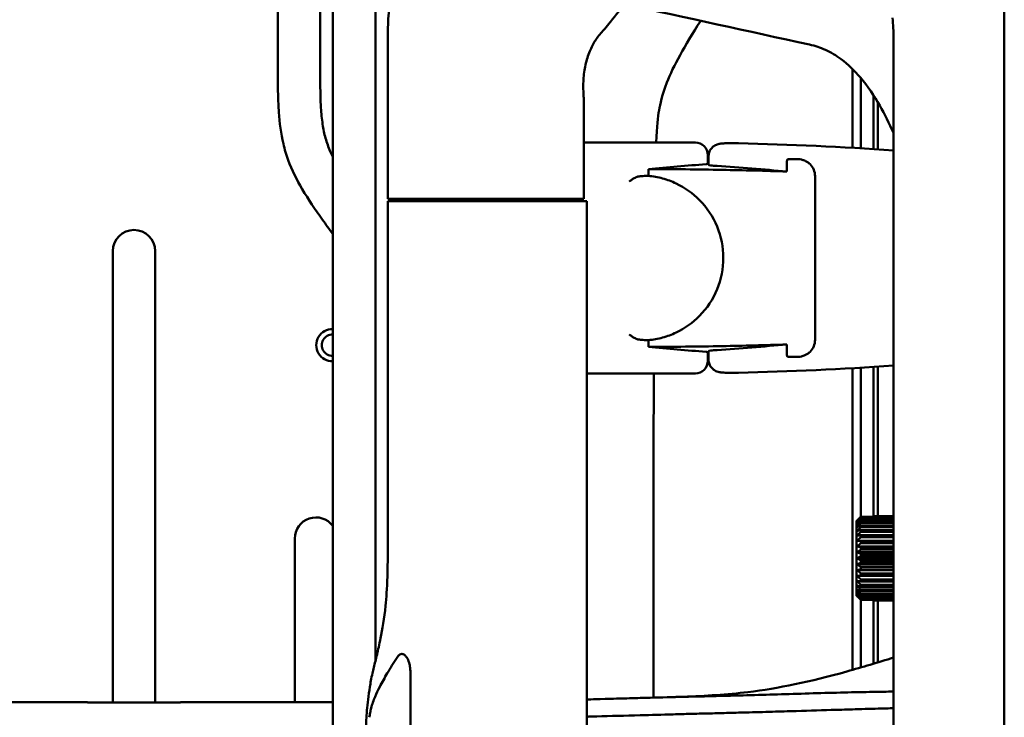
# Model space of a CAD drawing. Header units: millimetres. Extents: x 0 to 4686, y -120 to 1682.
# Tile 134 of 256: x 584 to 701, y 1247 to 1330. Entities that reach past the tile are written whole.
import ezdxf

# ---------------------------------------------------------------- set-up
doc = ezdxf.new("R2010")
doc.units = ezdxf.units.MM
doc.header["$LTSCALE"] = 2
doc.layers.add('Sichtbar (ISO)', color=7, linetype='Continuous', lineweight=50)

msp = doc.modelspace()

# ---------------------------------------------------------------- linework, layer by layer
at = {"layer": 'Sichtbar (ISO)'}
for p, q in [((614.6713, 1364.3552), (614.6713, 1324.9341)), ((621.1713, 1364.0938), (621.1713, 1108.9285)), ((700.5286, 1122.0558), (700.5286, 1351.2384)), ((619.6713, 1324.9341), (619.6713, 1336.9668)), ((627.6813, 1328.1986), (627.6813, 1308.6472)), ((687.4391, 1145.6841), (687.4391, 1327.6101)), ((685.0713, 1314.5247), (685.0713, 1320.8719)), ((650.8216, 1308.6471), (650.8216, 1320.2406)), ((685.5713, 1320.0627), (685.5713, 1314.493)), ((659.9198, 1315.3164), (650.8216, 1315.3164)), ((665.4995, 1312.7759), (665.4995, 1313.7955)), ((665.5713, 1313.6473), (665.5713, 1313.6474)), ((665.5713, 1313.6473), (665.5713, 1312.6701)), ((674.8167, 1311.87), (674.8167, 1312.8865)), ((676.1587, 1313.3213), (675.0269, 1313.3213)), ((658.4683, 1311.3558), (658.4683, 1312.1531)), ((678.1587, 1291.9729), (678.1587, 1311.3213)), ((633.3358, 1308.6472), (627.6813, 1308.6472)), ((632.1879, 1308.3471), (632.1879, 1308.6472)), ((633.1601, 1308.3471), (635.744, 1308.3471)), ((635.9603, 1308.6471), (633.3358, 1308.6471)), ((649.6273, 1308.3471), (635.744, 1308.3471)), ((635.9603, 1308.6471), (650.8216, 1308.6471)), ((636.357, 1308.6471), (636.357, 1308.3471)), ((644.6813, 1308.6471), (644.6813, 1308.3471)), ((651.1832, 1308.3471), (649.6273, 1308.3471)), ((651.1832, 1164.9471), (651.1832, 1308.3471)), ((595.1713, 1302.4651), (595.1713, 1249.1052)), ((600.1713, 1249.1052), (600.1713, 1302.4651)), ((658.4683, 1291.1411), (658.4683, 1291.9385)), ((665.4995, 1290.5183), (665.4995, 1289.4987)), ((665.5713, 1290.6242), (665.5713, 1289.6469)), ((674.8167, 1290.4077), (674.8167, 1291.4242)), ((665.5713, 1289.6469), (665.5713, 1289.6469)), ((675.0269, 1289.9729), (676.1587, 1289.9729)), ((682.5713, 1288.6198), (682.5713, 1252.9499)), ((685.0713, 1271.0403), (685.0713, 1288.7695)), ((685.5713, 1288.8013), (685.5713, 1271.1408)), ((651.1832, 1287.9778), (659.9198, 1287.9778)), ((683.1851, 1270.6968), (683.1851, 1270.6968)), ((683.574, 1271.0403), (683.574, 1271.0403)), ((683.574, 1271.0403), (687.4391, 1271.0403)), ((687.4391, 1270.9737), (683.574, 1270.9737)), ((683.574, 1270.8192), (687.4391, 1270.8192)), ((687.4391, 1270.7101), (683.574, 1270.7101)), ((685.074, 1271.1408), (687.4391, 1271.1408)), ((685.074, 1271.1185), (685.074, 1271.0403)), ((687.4391, 1271.1185), (685.074, 1271.1185)), ((683.074, 1261.71), (683.074, 1270.5842)), ((683.074, 1261.71), (683.074, 1270.5842)), ((683.574, 1270.4831), (687.4391, 1270.4831)), ((687.4391, 1270.3341), (683.574, 1270.3341)), ((683.574, 1270.0402), (687.4391, 1270.0402)), ((687.4391, 1269.855), (683.574, 1269.855)), ((616.6713, 1268.4786), (616.6713, 1249.1296)), ((683.574, 1269.5014), (687.4391, 1269.5014)), ((687.4391, 1269.2846), (683.574, 1269.2846)), ((683.574, 1268.8801), (687.4391, 1268.8801)), ((687.4391, 1268.637), (683.574, 1268.637)), ((687.4391, 1268.2176), (683.1347, 1268.2176)), ((687.4391, 1267.5564), (683.1347, 1267.5564)), ((683.574, 1268.1915), (687.4391, 1268.1915)), ((687.4391, 1267.928), (683.574, 1267.928)), ((683.574, 1267.4525), (687.4391, 1267.4525)), ((687.4391, 1266.8606), (683.1347, 1266.8606)), ((687.4391, 1266.1471), (683.1347, 1266.1471)), ((687.4391, 1267.1752), (683.574, 1267.1752)), ((683.574, 1266.6814), (687.4391, 1266.6814)), ((687.4391, 1266.3971), (683.574, 1266.3971)), ((687.4391, 1265.4336), (683.1347, 1265.4336)), ((683.574, 1265.8971), (687.4391, 1265.8971)), ((687.4391, 1265.6128), (683.574, 1265.6128)), ((683.574, 1265.119), (687.4391, 1265.119)), ((687.4391, 1264.7378), (683.1347, 1264.7378)), ((687.4391, 1264.0766), (683.1347, 1264.0766)), ((687.4391, 1264.8417), (683.574, 1264.8417)), ((683.574, 1264.3662), (687.4391, 1264.3662)), ((687.4391, 1264.1027), (683.574, 1264.1027)), ((683.574, 1263.6572), (687.4391, 1263.6572)), ((687.4391, 1263.4141), (683.574, 1263.4141)), ((683.574, 1263.0096), (687.4391, 1263.0096)), ((687.4391, 1262.7928), (683.574, 1262.7928)), ((683.1851, 1261.5974), (683.1851, 1261.5974)), ((683.574, 1262.4392), (687.4391, 1262.4392)), ((687.4391, 1262.254), (683.574, 1262.254)), ((683.574, 1261.9601), (687.4391, 1261.9601)), ((687.4391, 1261.8111), (683.574, 1261.8111)), ((683.574, 1261.5841), (687.4391, 1261.5841)), ((687.4391, 1261.475), (683.574, 1261.475)), ((683.574, 1261.3205), (687.4391, 1261.3205)), ((687.4391, 1261.2539), (683.574, 1261.2539)), ((683.574, 1261.2539), (683.574, 1261.2539)), ((685.0713, 1253.6839), (685.0713, 1261.2539)), ((685.074, 1261.2539), (685.074, 1261.1757)), ((685.074, 1261.1757), (687.4391, 1261.1757)), ((687.4391, 1261.1534), (685.074, 1261.1534)), ((685.5713, 1261.1534), (685.5713, 1253.836)), ((630.3416, 1236.6471), (630.3416, 1252.6367)), ((592.1713, 1249.1297), (592.1713, 1249.1052)), ((603.1713, 1249.1052), (603.1713, 1249.1296))]:
    msp.add_line(p, q, dxfattribs=at)
for centre, radius, start, end in [((659.9198, 915.3971), 399.9193, 89.413307, 90), ((663.9995, 1313.7955), 1.5, 0, 89.413307), ((659.9198, 915.3971), 399.9193, 86.054244, 88.683838), ((659.9198, 915.3971), 397.4966, 89.185367, 89.195717), ((597.6713, 1302.4651), 2.5, 0, 180), ((621.1063, 1291.3421), 1.9, 88.039499, 271.960501), ((621.1063, 1291.3421), 1.25, 87.019275, 272.980725), ((663.9995, 1289.4987), 1.5, 270.586693, 0), ((659.9198, 1687.8971), 397.4966, 270.804283, 270.814633), ((659.9198, 1687.8971), 399.9193, 271.316162, 273.945756), ((659.9198, 1687.8971), 399.9193, 270, 270.586693), ((619.1713, 1268.4786), 2.5, 36.869898, 180)]:
    msp.add_arc(centre, radius, start, end, dxfattribs=at)
for centre, major_axis, ratio, start_param, end_param in [((52880.2879, -961.4222), (-74913.4733, 10096.2888), 0.0858133, 0.81103581, 0.81144271), ((696.2461, 915.3971), (-400.1879, 0), 0.99587162, 4.78979884, 4.80692992), ((639.0286, 915.3971), (-398.6282, 0), 0.99862577, 4.6224898, 4.64317702), ((696.2461, 1687.8971), (-400.1879, 0), 0.99587162, 1.47625539, 1.49338646), ((639.0286, 1687.8971), (-398.6282, 0), 0.99862577, 1.64000833, 1.66069551), ((685.4532, 1272.2561), (-3.5489, -2.8923), 0.06116656, 5.21984791, 5.35488743), ((683.574, 1266.1471), (0, 5), 0.00001028, 6.0190465, 6.07608445), ((683.574, 1266.1471), (0, 5), 0.00001028, 5.86196556, 5.9190035), ((685.074, 1266.1471), (0, 5), 0.00001028, 6.17612492, 6.23316283), ((683.074, 1266.1471), (0, -4.5), 0.00001028, 3.30903879, 6.11573528), ((683.074, 1266.1471), (0, 4.5), 0.00001028, 3.30903879, 6.11573528), ((683.574, 1266.1471), (0, -5), 0.00001028, 2.56329488, 2.62033286), ((683.574, 1266.1471), (0, -5), 0.00001028, 2.40621524, 2.46325323), ((683.574, 1266.1471), (0, -5), 0.00001028, 2.24913561, 2.30617359), ((683.574, 1266.1471), (0, -5), 0.00001028, 2.09205598, 2.14909396), ((683.574, 1266.1471), (0, -5), 0.00001028, 1.93497635, 1.99201433), ((683.574, 1266.1471), (0, -5), 0.00001028, 1.77789667, 1.83493464), ((683.574, 1266.1471), (0, -5), 0.00001028, 1.62081706, 1.67785503), ((683.574, 1266.1471), (0, -5), 0.00001028, 1.46373746, 1.52077544), ((683.574, 1266.1471), (0, -5), 0.00001028, 1.30665789, 1.36369585), ((683.574, 1266.1471), (0, -5), 0.00001028, 1.14957791, 1.20661593), ((683.574, 1266.1471), (0, -5), 0.00001028, 0.99249918, 1.04953711), ((683.574, 1266.1471), (0, -5), 0.00001028, 0.83541945, 0.8924574), ((685.4532, 1260.0381), (3.5488, -2.8923), 0.06116756, 4.06989017, 4.20492964), ((683.574, 1266.1471), (0, -5), 0.00001028, 0.6783388, 0.73537681), ((683.574, 1266.1471), (0, -5), 0.00001028, 0.52125904, 0.57829705), ((683.574, 1266.1471), (0, -5), 0.00001028, 0.36417931, 0.4212173), ((683.574, 1266.1471), (0, -5), 0.00001028, 0.20710057, 0.26413857), ((685.074, 1266.1471), (0, -5), 0.00001028, 0.05002159, 0.1070595)]:
    msp.add_ellipse(centre, major_axis=major_axis, ratio=ratio, start_param=start_param, end_param=end_param, dxfattribs=at)
for points, knots in [([(626.201, 1253.9829), (626.201, 1256.09), (626.201, 1258.1693), (626.201, 1260.2229), (626.201, 1261.9624), (626.201, 1263.6829), (626.2011, 1265.3849), (626.2012, 1271.0068), (626.2014, 1276.4269), (626.202, 1281.6331), (626.2025, 1285.8897), (626.2032, 1290.0049), (626.2036, 1294.0213), (626.2038, 1296.4047), (626.2038, 1298.7533), (626.2038, 1301.077), (626.2037, 1303.5112), (626.2035, 1305.9177), (626.2037, 1308.3293), (626.2039, 1312.0989), (626.205, 1315.881), (626.2088, 1319.8016), (626.2098, 1320.7448), (626.2109, 1321.6959), (626.2121, 1322.6528), (626.2182, 1327.3779), (626.2276, 1332.2472), (626.2309, 1336.9712), (626.2314, 1337.812), (626.2318, 1338.6483), (626.2323, 1339.4796), (626.2344, 1343.5862), (626.2396, 1347.3778), (626.2787, 1351.301), (626.301, 1353.5378), (626.3326, 1355.822), (626.4518, 1357.9925), (626.4602, 1358.1444), (626.4689, 1358.296), (626.4782, 1358.4471), (626.5452, 1359.5402), (626.6371, 1360.6082), (626.7559, 1361.6703), (626.8606, 1362.6066), (626.9862, 1363.5384), (627.1306, 1364.4885)], [0.103662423, 0.103662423, 0.103662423, 0.103662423, 0.142857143, 0.142857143, 0.142857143, 0.176056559, 0.176056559, 0.176056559, 0.285714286, 0.285714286, 0.285714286, 0.375368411, 0.375368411, 0.375368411, 0.428571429, 0.428571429, 0.428571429, 0.484307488, 0.484307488, 0.484307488, 0.571428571, 0.571428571, 0.571428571, 0.592386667, 0.592386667, 0.592386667, 0.695867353, 0.695867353, 0.695867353, 0.714285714, 0.714285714, 0.714285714, 0.805269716, 0.805269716, 0.805269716, 0.857142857, 0.857142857, 0.857142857, 0.860773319, 0.860773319, 0.860773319, 0.887036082, 0.887036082, 0.887036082, 0.910188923, 0.910188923, 0.910188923, 0.910188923]), ([(627.6811, 1328.1987), (627.6805, 1329.1238), (627.7224, 1330.0498), (627.8864, 1331.8863), (628.0107, 1332.7964), (628.3437, 1334.5747), (628.5559, 1335.4392), (629.0536, 1337.0639), (629.3417, 1337.8254), (629.6601, 1338.5095)], [-1.16450414, -1.16450414, -1.16450414, -1.16450414, -0.88706859, -0.88706859, -0.60181508, -0.60181508, -0.30419631, -0.30419631, -0.00007706, -0.00007706, -0.00007706, -0.00007706]), ([(653.0782, 1328.4933), (653.2027, 1328.6195), (653.3208, 1328.7497), (653.5467, 1329.0097), (653.6553, 1329.1402), (653.76, 1329.2727)], [-0.142867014, -0.142867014, -0.142867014, -0.142867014, -0.070841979, -0.070841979, -0.000019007, -0.000019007, -0.000019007, -0.000019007]), ([(659.3743, 1315.3164), (659.462, 1317.2664), (659.5757, 1318.2899), (659.8471, 1319.7875), (660.0921, 1320.9388), (661.4458, 1324.4444), (662.6779, 1326.5596), (664.6439, 1329.6885)], [-3.35709859, -3.35709859, -3.35709859, -3.35709859, -2.8869667, -2.8869667, -2.49151327, -2.49151327, -1.92136838, -1.92136838, -1.92136838, -1.92136838]), ([(687.4391, 1327.6101), (687.4391, 1328.0153), (687.4284, 1328.4206), (687.385, 1329.2298), (687.3522, 1329.6339), (687.3079, 1330.0365)], [-0.243108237, -0.243108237, -0.243108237, -0.243108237, -0.121559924, -0.121559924, -0.000005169, -0.000005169, -0.000005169, -0.000005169]), ([(653.0782, 1328.4933), (652.9075, 1328.3179), (652.7518, 1328.1337), (652.4622, 1327.7564), (652.3276, 1327.5625), (652.2028, 1327.365)], [0.000445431, 0.000445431, 0.000445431, 0.000445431, 0.10048235, 0.10048235, 0.200514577, 0.200514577, 0.200514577, 0.200514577]), ([(650.804, 1320.9119), (650.7595, 1321.522), (650.7529, 1322.1278), (650.8257, 1323.3311), (650.907, 1323.9169), (651.1599, 1325.0535), (651.3329, 1325.5889), (651.7361, 1326.5562), (651.9629, 1326.9853), (652.2028, 1327.365)], [0.000000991, 0.000000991, 0.000000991, 0.000000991, 0.18387021, 0.18387021, 0.372725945, 0.372725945, 0.569677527, 0.569677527, 0.762326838, 0.762326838, 0.762326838, 0.762326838]), ([(677.5184, 1326.8736), (678.1648, 1326.7323), (678.7914, 1326.5196), (680.0426, 1325.946), (680.6567, 1325.5778), (681.2318, 1325.1532)], [0.000004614, 0.000004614, 0.000004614, 0.000004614, 0.198578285, 0.198578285, 0.412964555, 0.412964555, 0.412964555, 0.412964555]), ([(621.1713, 1304.4831), (620.7582, 1305.0445), (620.347, 1305.6074), (619.9417, 1306.1744), (619.1023, 1307.3487), (618.2876, 1308.541), (617.5575, 1309.7859), (616.9127, 1310.8853), (616.3339, 1312.0257), (615.8962, 1313.2213), (615.6671, 1313.8469), (615.4767, 1314.4876), (615.324, 1315.1361), (615.0355, 1316.361), (614.8814, 1317.6135), (614.7947, 1318.8689), (614.7473, 1319.5548), (614.72, 1320.2416), (614.7025, 1320.9286), (614.6684, 1322.2632), (614.6713, 1323.5989), (614.6713, 1324.9341)], [0.648878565, 0.648878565, 0.648878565, 0.648878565, 0.682099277, 0.682099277, 0.682099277, 0.750888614, 0.750888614, 0.750888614, 0.81163639, 0.81163639, 0.81163639, 0.843424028, 0.843424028, 0.843424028, 0.90346722, 0.90346722, 0.90346722, 0.936274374, 0.936274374, 0.936274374, 1, 1, 1, 1]), ([(619.6713, 1324.9341), (619.6713, 1323.5613), (619.6685, 1322.1884), (619.7086, 1320.8162), (619.7225, 1320.3431), (619.7414, 1319.8702), (619.7708, 1319.3978), (619.8112, 1318.7459), (619.8715, 1318.0952), (619.968, 1317.449), (620.0512, 1316.8917), (620.1614, 1316.3377), (620.3135, 1315.7953), (620.4616, 1315.2669), (620.6496, 1314.7495), (620.8685, 1314.2459), (620.9639, 1314.0264), (621.0652, 1313.8096), (621.1713, 1313.5951)], [0, 0, 0, 0, 0.065517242, 0.065517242, 0.065517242, 0.08810313, 0.08810313, 0.08810313, 0.119275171, 0.119275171, 0.119275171, 0.146162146, 0.146162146, 0.146162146, 0.172356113, 0.172356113, 0.172356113, 0.183768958, 0.183768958, 0.183768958, 0.183768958]), ([(687.4392, 1316.4385), (686.9335, 1317.5458), (686.3928, 1318.6336), (685.1405, 1320.823), (684.3885, 1321.9579), (682.8413, 1323.7836), (682.0813, 1324.5259), (681.2318, 1325.1531)], [-1.07444049, -1.07444049, -1.07444049, -1.07444049, -0.71761686, -0.71761686, -0.31686445, -0.31686445, -0.00000129, -0.00000129, -0.00000129, -0.00000129]), ([(682.5713, 1314.6744), (682.5713, 1317.1911), (682.5713, 1318.4887), (682.5713, 1321.05), (682.5713, 1322.4798), (682.5717, 1324.0056)], [-1.368749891, -1.368749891, -1.368749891, -1.368749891, -0.948184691, -0.948184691, -0.378662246, -0.378662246, -0.378662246, -0.378662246]), ([(683.5659, 1322.9283), (683.5655, 1322.8572), (683.5651, 1322.7864), (683.5596, 1321.7226), (683.5749, 1320.7049), (683.5704, 1319.2192), (683.5693, 1319.0535), (683.5658, 1318.2265), (683.5711, 1317.5044), (683.5725, 1315.9189), (683.5712, 1315.2496), (683.5711, 1314.6165)], [0.455527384, 0.455527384, 0.455527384, 0.455527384, 0.482392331, 0.482392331, 0.86028476, 0.86028476, 0.90552777, 0.90552777, 1.085099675, 1.085099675, 1.202539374, 1.202539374, 1.202539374, 1.202539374]), ([(665.5713, 1313.6474), (665.5713, 1313.8103), (665.5984, 1313.9753), (665.7018, 1314.2812), (665.7785, 1314.4262), (665.9706, 1314.6813), (666.0886, 1314.7946), (666.2798, 1314.9281), (666.345, 1314.9667), (666.4696, 1315.0289), (666.5294, 1315.054), (666.6783, 1315.1071), (666.7647, 1315.1284), (666.9006, 1315.1552), (666.9562, 1315.1634), (667.1305, 1315.185), (667.2482, 1315.1934), (667.5233, 1315.2077), (667.6797, 1315.2128), (668.0754, 1315.2202), (668.3311, 1315.2213), (668.7618, 1315.2176), (668.9343, 1315.2149), (669.1057, 1315.2109)], [0, 0, 0, 0, 0.048992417, 0.048992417, 0.097154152, 0.097154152, 0.145317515, 0.145317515, 0.168468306, 0.168468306, 0.189052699, 0.189052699, 0.22161388, 0.22161388, 0.249550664, 0.249550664, 0.311990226, 0.311990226, 0.374535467, 0.374535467, 0.456007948, 0.456007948, 0.507430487, 0.507430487, 0.507430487, 0.507430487]), ([(665.2985, 1312.7394), (665.3308, 1312.7419), (665.3599, 1312.7445), (665.4616, 1312.756), (665.4993, 1312.766), (665.4995, 1312.7759), (665.4995, 1312.7759), (665.4995, 1312.7759)], [0.3772703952, 0.3772703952, 0.3772703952, 0.3772703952, 0.3957039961, 0.3957039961, 0.4522679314, 0.4522679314, 0.4523784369, 0.4523784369, 0.4523784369, 0.4523784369]), ([(665.5713, 1312.6701), (665.5713, 1312.6471), (665.6587, 1312.6213), (666.0149, 1312.5709), (666.2839, 1312.5461), (666.5951, 1312.5245), (666.5958, 1312.5245), (666.5964, 1312.5244)], [-1.054902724, -1.054902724, -1.054902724, -1.054902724, -0.923153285, -0.923153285, -0.791142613, -0.791142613, -0.790861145, -0.790861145, -0.790861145, -0.790861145]), ([(674.902, 1313.3213), (674.8946, 1313.303), (674.8876, 1313.2845), (674.8382, 1313.1426), (674.8167, 1313.0151), (674.8167, 1312.8865)], [-0.8901669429, -0.8901669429, -0.8901669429, -0.8901669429, -0.8839891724, -0.8839891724, -0.8432142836, -0.8432142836, -0.8432142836, -0.8432142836]), ([(677.5636, 1312.7448), (677.475, 1312.8322), (677.3796, 1312.9101), (677.1785, 1313.0461), (677.073, 1313.104), (676.8284, 1313.2117), (676.6872, 1313.2556), (676.4168, 1313.3089), (676.2873, 1313.3213), (676.1587, 1313.3213)], [0.000000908, 0.000000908, 0.000000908, 0.000000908, 0.037679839, 0.037679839, 0.075714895, 0.075714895, 0.123791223, 0.123791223, 0.167090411, 0.167090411, 0.167090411, 0.167090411]), ([(677.5636, 1312.7448), (677.5667, 1312.7417), (677.5699, 1312.7386), (677.7495, 1312.559), (677.9036, 1312.3345), (678.1082, 1311.8415), (678.1587, 1311.5731), (678.1587, 1311.3213)], [0.519927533, 0.519927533, 0.519927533, 0.519927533, 0.521257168, 0.521257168, 0.596795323, 0.596795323, 0.672333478, 0.672333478, 0.672333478, 0.672333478]), ([(674.8167, 1311.87), (672.2552, 1311.9549), (669.7115, 1312.0207), (664.3311, 1312.1198), (661.41, 1312.1486), (658.4683, 1312.1531)], [13.18566338, 13.18566338, 13.18566338, 13.18566338, 13.93806732, 13.93806732, 14.80006072, 14.80006072, 14.80006072, 14.80006072]), ([(656.2052, 1310.6997), (656.2071, 1310.701), (656.2089, 1310.7023), (656.323, 1310.7837), (656.4369, 1310.8629), (656.6622, 1311.0104), (656.7752, 1311.0797), (656.9659, 1311.1811), (657.0459, 1311.2186), (657.1841, 1311.2679), (657.2439, 1311.2832), (657.2993, 1311.2878)], [-0.000672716, -0.000672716, -0.000672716, -0.000672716, 0, 0, 0.041372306, 0.041372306, 0.082430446, 0.082430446, 0.112680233, 0.112680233, 0.137248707, 0.137248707, 0.137248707, 0.137248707]), ([(657.2993, 1311.2878), (657.3254, 1311.29), (657.3505, 1311.2921), (657.3745, 1311.2942), (657.3985, 1311.2962), (657.4213, 1311.2982), (657.443, 1311.3002), (657.4646, 1311.3021), (657.4851, 1311.304), (657.5043, 1311.3059)], [0, 0, 0, 0, 0.33333333, 0.33333333, 0.33333333, 0.66666667, 0.66666667, 0.66666667, 1, 1, 1, 1]), ([(658.4683, 1311.3558), (658.3611, 1311.3554), (658.2539, 1311.3532), (658.1468, 1311.3494), (658.0397, 1311.3455), (657.9325, 1311.3399), (657.8254, 1311.3327), (657.7184, 1311.3254), (657.6113, 1311.3165), (657.5043, 1311.3059)], [0, 0, 0, 0, 0.333333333, 0.333333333, 0.333333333, 0.666666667, 0.666666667, 0.666666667, 0.999999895, 0.999999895, 0.999999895, 0.999999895]), ([(658.4683, 1291.9385), (659.0362, 1291.9909), (659.594, 1292.0919), (660.6921, 1292.3929), (661.2282, 1292.5911), (662.772, 1293.3214), (663.7113, 1293.988), (665.4019, 1295.7015), (666.1086, 1296.7694), (667.0736, 1299.1208), (667.3217, 1300.3789), (667.3207, 1302.9233), (667.0715, 1304.1812), (666.1046, 1306.5317), (665.397, 1307.5991), (663.7061, 1309.3101), (662.7675, 1309.9755), (661.2251, 1310.7042), (660.6897, 1310.9021), (659.5927, 1311.2025), (659.0355, 1311.3033), (658.4683, 1311.3558)], [-2.8907555, -2.8907555, -2.8907555, -2.8907555, -2.71887247, -2.71887247, -2.5481475, -2.5481475, -2.20596513, -2.20596513, -1.82546596, -1.82546596, -1.4449698, -1.4449698, -1.06444785, -1.06444785, -0.68395471, -0.68395471, -0.34217864, -0.34217864, -0.17166507, -0.17166507, -0.00000099, -0.00000099, -0.00000099, -0.00000099]), ([(627.3993, 1260.5359), (627.5999, 1262.4488), (627.6882, 1264.7099), (627.6844, 1272.508), (627.6658, 1273.2373), (627.6629, 1281.1716), (627.6624, 1285.2789), (627.6618, 1294.1309), (627.667, 1301.1419), (627.6683, 1308.3471)], [0.000001, 0.000001, 0.000001, 0.000001, 0.59601331, 0.59601331, 0.86477979, 0.86477979, 0.92900714, 0.92900714, 1.23424614, 1.23424614, 1.23424614, 1.23424614]), ([(633.1601, 1308.3471), (632.5535, 1308.3471), (631.9972, 1308.3471), (631.4868, 1308.3471), (629.7279, 1308.3471), (628.5149, 1308.3471), (627.6683, 1308.3471)], [0, 0, 0, 0, 0.2248824, 0.2248824, 0.2248824, 1, 1, 1, 1]), ([(657.2993, 1292.0064), (657.2439, 1292.011), (657.1842, 1292.0263), (657.0459, 1292.0756), (656.9659, 1292.1131), (656.7753, 1292.2145), (656.6623, 1292.2838), (656.4369, 1292.4313), (656.323, 1292.5105), (656.2089, 1292.5919), (656.2071, 1292.5932), (656.2052, 1292.5945)], [0.000001, 0.000001, 0.000001, 0.000001, 0.024331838, 0.024331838, 0.054288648, 0.054288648, 0.094957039, 0.094957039, 0.135936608, 0.135936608, 0.136602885, 0.136602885, 0.136602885, 0.136602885]), ([(657.5043, 1291.9883), (657.4851, 1291.9902), (657.4646, 1291.9921), (657.443, 1291.994), (657.4213, 1291.996), (657.3984, 1291.998), (657.3745, 1292), (657.3505, 1292.0021), (657.3254, 1292.0042), (657.2993, 1292.0064)], [0, 0, 0, 0, 0.33333333, 0.33333333, 0.33333333, 0.66666667, 0.66666667, 0.66666667, 1, 1, 1, 1]), ([(658.4683, 1291.9385), (658.3626, 1291.9388), (658.2564, 1291.9409), (658.1497, 1291.9447), (658.0431, 1291.9485), (657.936, 1291.9541), (657.8284, 1291.9613), (657.7208, 1291.9686), (657.6128, 1291.9775), (657.5043, 1291.9883)], [0, 0, 0, 0, 0.333333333, 0.333333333, 0.333333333, 0.666666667, 0.666666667, 0.666666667, 0.999999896, 0.999999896, 0.999999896, 0.999999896]), ([(678.1587, 1291.9729), (678.1587, 1291.7211), (678.1082, 1291.4527), (677.9036, 1290.9597), (677.7495, 1290.7352), (677.5699, 1290.5556), (677.5667, 1290.5525), (677.5636, 1290.5494)], [-0.672333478, -0.672333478, -0.672333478, -0.672333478, -0.596795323, -0.596795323, -0.521257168, -0.521257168, -0.519927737, -0.519927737, -0.519927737, -0.519927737]), ([(674.8167, 1291.4242), (672.2552, 1291.3393), (669.7115, 1291.2735), (664.3311, 1291.1744), (661.41, 1291.1456), (658.4683, 1291.1411)], [13.18566334, 13.18566334, 13.18566334, 13.18566334, 13.93806732, 13.93806732, 14.80006072, 14.80006072, 14.80006072, 14.80006072]), ([(665.4995, 1290.5183), (665.4995, 1290.5183), (665.4995, 1290.5184), (665.4995, 1290.5184), (665.4993, 1290.5282), (665.4616, 1290.5382), (665.3599, 1290.5497), (665.3308, 1290.5523), (665.2985, 1290.5549)], [-0.0001105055, -0.0001105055, -0.0001105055, -0.0001105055, 0, 0, 0, 0.0565639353, 0.0565639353, 0.0749975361, 0.0749975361, 0.0749975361, 0.0749975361]), ([(665.5713, 1290.6242), (665.5713, 1290.6472), (665.6587, 1290.6729), (666.0149, 1290.7234), (666.2839, 1290.7481), (666.5951, 1290.7697), (666.5958, 1290.7697), (666.5964, 1290.7698)], [-1.054902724, -1.054902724, -1.054902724, -1.054902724, -0.923153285, -0.923153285, -0.791142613, -0.791142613, -0.790858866, -0.790858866, -0.790858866, -0.790858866]), ([(676.1587, 1289.9729), (676.2873, 1289.9729), (676.4168, 1289.9853), (676.6873, 1290.0386), (676.8284, 1290.0825), (677.073, 1290.1902), (677.1786, 1290.2482), (677.3796, 1290.3842), (677.475, 1290.462), (677.5636, 1290.5494)], [0.000001, 0.000001, 0.000001, 0.000001, 0.043476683, 0.043476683, 0.091746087, 0.091746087, 0.129923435, 0.129923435, 0.167741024, 0.167741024, 0.167741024, 0.167741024]), ([(669.1057, 1288.0833), (668.8708, 1288.0779), (668.6328, 1288.0748), (668.1905, 1288.0735), (667.9805, 1288.0753), (667.6006, 1288.0836), (667.4292, 1288.0902), (667.1929, 1288.1055), (667.1126, 1288.1121), (666.9706, 1288.1287), (666.9083, 1288.1374), (666.7601, 1288.1667), (666.6685, 1288.1897), (666.4934, 1288.254), (666.4111, 1288.2916), (666.2374, 1288.3912), (666.1458, 1288.4577), (665.9545, 1288.6323), (665.8589, 1288.7493), (665.7019, 1289.0131), (665.6416, 1289.1648), (665.5834, 1289.4272), (665.5713, 1289.5373), (665.5713, 1289.6469)], [0, 0, 0, 0, 0.070497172, 0.070497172, 0.139976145, 0.139976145, 0.211790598, 0.211790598, 0.254139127, 0.254139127, 0.285920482, 0.285920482, 0.32004222, 0.32004222, 0.348097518, 0.348097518, 0.382045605, 0.382045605, 0.426627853, 0.426627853, 0.474533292, 0.474533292, 0.507465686, 0.507465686, 0.507465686, 0.507465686]), ([(674.8167, 1290.4077), (674.8167, 1290.3936), (674.817, 1290.3796), (674.8225, 1290.2293), (674.8516, 1290.0974), (674.902, 1289.9729)], [-0.2791482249, -0.2791482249, -0.2791482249, -0.2791482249, -0.2746649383, -0.2746649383, -0.2312575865, -0.2312575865, -0.2312575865, -0.2312575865]), ([(659.0664, 1249.6757), (659.0639, 1255.1114), (659.0644, 1260.547), (659.0731, 1273.3151), (659.0836, 1280.6461), (659.0997, 1287.9778)], [1.30299833, 1.30299833, 1.30299833, 1.30299833, 2.93386466, 2.93386466, 5.13344172, 5.13344172, 5.13344172, 5.13344172]), ([(625.8507, 1252.5533), (625.9552, 1253.0081), (626.0753, 1253.479), (626.3336, 1254.5141), (626.4663, 1255.0623), (626.6706, 1255.9857), (626.7438, 1256.3347), (627.0177, 1257.7285), (627.2457, 1259.0715), (627.3993, 1260.5359)], [0.000001, 0.000001, 0.000001, 0.000001, 0.196647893, 0.196647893, 0.412137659, 0.412137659, 0.540065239, 0.540065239, 0.906507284, 0.906507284, 0.906507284, 0.906507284]), ([(592.1713, 1249.1297), (590.4328, 1249.1297), (572.0392, 1249.1308), (553.555, 1249.1275), (552.9572, 1249.0206), (544.2193, 1250.2522), (540.576, 1251.4162), (537.4616, 1252.427), (535.5407, 1253.0675), (530.7353, 1254.6498), (527.8532, 1255.5991), (523.9251, 1256.8926), (522.8791, 1257.2371), (521.8332, 1257.5816)], [0.00000335, 0.00000335, 0.00000335, 0.00000335, 0.52147748, 0.52147748, 1.6222437, 1.6222437, 2.9710899, 2.9710899, 5.15688961, 5.15688961, 8.43254722, 8.43254722, 9.62135425, 9.62135425, 9.62135425, 9.62135425]), ([(628.7623, 1254.4389), (628.558, 1254.1162), (628.3533, 1253.7881), (627.9693, 1253.1615), (627.785, 1252.8556), (627.2997, 1252.03), (626.9894, 1251.4809), (626.5201, 1250.569), (626.3252, 1250.1622), (625.9727, 1249.3325), (625.8173, 1248.9076), (625.6525, 1248.2505), (625.6139, 1248.066), (625.5432, 1247.7062), (625.5099, 1247.5287), (625.4785, 1247.3492)], [0.000001, 0.000001, 0.000001, 0.000001, 0.17956123, 0.17956123, 0.34640708, 0.34640708, 0.63268889, 0.63268889, 0.83945217, 0.83945217, 1.07033617, 1.07033617, 1.16298997, 1.16298997, 1.25110237, 1.25110237, 1.25110237, 1.25110237]), ([(630.3416, 1252.6367), (630.3416, 1252.8869), (630.3216, 1253.134), (630.2578, 1253.5233), (630.2128, 1253.7434), (630.0441, 1254.216), (629.9368, 1254.4134), (629.7355, 1254.6587), (629.6471, 1254.7329), (629.5155, 1254.8001), (629.4742, 1254.8153), (629.4131, 1254.8294), (629.3934, 1254.8326), (629.3639, 1254.8356), (629.3541, 1254.8362), (629.3345, 1254.8369), (629.3246, 1254.8369), (629.2366, 1254.8342), (629.159, 1254.8115), (629.0271, 1254.7368), (628.9723, 1254.6939), (628.8646, 1254.5844), (628.812, 1254.5173), (628.7623, 1254.4389)], [-0.589427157, -0.589427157, -0.589427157, -0.589427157, -0.454118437, -0.454118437, -0.363299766, -0.363299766, -0.268674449, -0.268674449, -0.201662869, -0.201662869, -0.171467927, -0.171467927, -0.157149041, -0.157149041, -0.150022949, -0.150022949, -0.142860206, -0.142860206, -0.085997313, -0.085997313, -0.043668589, -0.043668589, -0.000001, -0.000001, -0.000001, -0.000001]), ([(687.4391, 1254.4179), (685.6013, 1253.8355), (683.7592, 1253.2791), (677.5355, 1251.545), (673.8545, 1250.769), (670.2227, 1250.3313)], [-1.91418425, -1.91418425, -1.91418425, -1.91418425, -1.3522474, -1.3522474, -0.00017436, -0.00017436, -0.00017436, -0.00017436]), ([(625.8507, 1252.5533), (625.7836, 1252.2606), (625.7259, 1251.9795), (625.6277, 1251.4381), (625.5852, 1251.1716), (625.4718, 1250.4393), (625.4022, 1249.9407), (625.3438, 1249.4654)], [-0.446859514, -0.446859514, -0.446859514, -0.446859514, -0.335675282, -0.335675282, -0.236840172, -0.236840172, -0.000001, -0.000001, -0.000001, -0.000001]), ([(664.2264, 1249.8063), (662.8817, 1249.773), (661.512, 1249.7364), (658.8483, 1249.6652), (657.5258, 1249.6298), (656.2214, 1249.5949)], [-0.997613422, -0.997613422, -0.997613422, -0.997613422, -0.493797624, -0.493797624, -0.000008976, -0.000008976, -0.000008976, -0.000008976]), ([(670.2227, 1250.3313), (669.0032, 1250.1844), (667.7605, 1250.0711), (666.4909, 1249.9826), (665.2212, 1249.8942), (663.9248, 1249.8307), (662.6037, 1249.7807), (662.039, 1249.7594), (661.4698, 1249.7405), (660.8962, 1249.7231)], [0, 0, 0, 0, 0.333333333, 0.333333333, 0.333333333, 0.666666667, 0.666666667, 0.666666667, 0.809137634, 0.809137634, 0.809137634, 0.809137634]), ([(668.747, 1249.9212), (667.9978, 1249.9014), (667.2293, 1249.8814), (665.7601, 1249.8433), (664.9923, 1249.8234), (664.2289, 1249.8063)], [-0.56805612, -0.56805612, -0.56805612, -0.56805612, -0.283782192, -0.283782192, -0.000326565, -0.000326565, -0.000326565, -0.000326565]), ([(687.4392, 1250.4024), (687.0659, 1250.3895), (686.665, 1250.3791), (685.3608, 1250.3533), (684.655, 1250.3476), (681.1114, 1250.2775), (678.5443, 1250.2038), (674.7953, 1250.0906), (673.5702, 1250.0541), (671.1734, 1249.9861), (669.9565, 1249.9532), (668.747, 1249.9212)], [-2.58344735, -2.58344735, -2.58344735, -2.58344735, -2.30800621, -2.30800621, -1.76594457, -1.76594457, -0.88465166, -0.88465166, -0.4490301, -0.4490301, -0.0000832, -0.0000832, -0.0000832, -0.0000832]), ([(592.1713, 1249.1052), (593.9983, 1249.1052), (595.9467, 1249.1052), (599.5046, 1249.1052), (601.3379, 1249.1052), (603.1713, 1249.1052)], [0.00000134, 0.00000134, 0.00000134, 0.00000134, 0.54811324, 0.54811324, 1.13078392, 1.13078392, 1.13078392, 1.13078392]), ([(625.3438, 1249.4654), (625.2875, 1249.008), (625.2427, 1248.5826), (625.1705, 1247.7647), (625.1446, 1247.3805), (625.0893, 1246.3466), (625.0795, 1245.804), (625.0749, 1245.4435)], [-0.947595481, -0.947595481, -0.947595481, -0.947595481, -0.720031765, -0.720031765, -0.478992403, -0.478992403, -0.000001, -0.000001, -0.000001, -0.000001]), ([(658.5673, 1249.6585), (658.3926, 1249.6581), (658.2158, 1249.6534), (657.8411, 1249.6434), (657.6705, 1249.6388), (657.4994, 1249.6324)], [-0.119827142, -0.119827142, -0.119827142, -0.119827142, -0.063459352, -0.063459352, -0.00050614, -0.00050614, -0.00050614, -0.00050614]), ([(651.1832, 1247.4209), (651.3442, 1247.4254), (651.506, 1247.43), (651.8957, 1247.4413), (652.1281, 1247.4481), (654.0016, 1247.5013), (655.7156, 1247.5444), (657.4936, 1247.5955)], [0.619983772, 0.619983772, 0.619983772, 0.619983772, 0.687627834, 0.687627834, 0.785505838, 0.785505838, 1.468632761, 1.468632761, 1.468632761, 1.468632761]), ([(657.4936, 1247.5955), (658.7909, 1247.6302), (660.0982, 1247.6657), (662.0843, 1247.7192), (662.7586, 1247.7374), (664.1086, 1247.7735), (664.7844, 1247.7915), (665.4605, 1247.8061)], [0.000010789, 0.000010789, 0.000010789, 0.000010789, 0.491065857, 0.491065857, 0.74261867, 0.74261867, 0.993983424, 0.993983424, 0.993983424, 0.993983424]), ([(665.4605, 1247.8061), (666.2099, 1247.8231), (666.9598, 1247.8428), (668.4666, 1247.8828), (669.2236, 1247.9032), (669.9795, 1247.9242)], [0.0002537, 0.0002537, 0.0002537, 0.0002537, 0.278933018, 0.278933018, 0.560394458, 0.560394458, 0.560394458, 0.560394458]), ([(669.9795, 1247.9242), (671.0273, 1247.9517), (672.0594, 1247.9799), (674.0374, 1248.0352), (675.0269, 1248.0632), (677.6286, 1248.1388), (679.0907, 1248.1843), (681.5603, 1248.2598), (682.2939, 1248.2821), (683.7975, 1248.3266), (684.3777, 1248.3436), (685.4037, 1248.3725), (685.8157, 1248.3837), (686.6028, 1248.4048), (686.9642, 1248.4146), (687.3625, 1248.427), (687.4008, 1248.4282), (687.4391, 1248.4294)], [-2.87997593, -2.87997593, -2.87997593, -2.87997593, -2.53676839, -2.53676839, -2.24193377, -2.24193377, -1.68031497, -1.68031497, -1.35594555, -1.35594555, -1.1823515, -1.1823515, -1.03611682, -1.03611682, -0.91158712, -0.91158712, -0.89832642, -0.89832642, -0.89832642, -0.89832642])]:
    msp.add_open_spline(points, degree=3, knots=knots, dxfattribs=at)
for points in [[(653.76, 1329.2727), (654.3871, 1330.065), (655.019, 1330.8594), (655.6571, 1331.6538)], [(650.8216, 1320.2406), (650.8209, 1320.4634), (650.8152, 1320.6874), (650.804, 1320.9119)], [(674.902, 1313.3213), (674.9436, 1313.3213), (674.9852, 1313.3213), (675.0269, 1313.3213)], [(628.0823, 1308.3471), (628.0823, 1308.4471), (628.0824, 1308.5472), (628.0824, 1308.6472)], [(631.5721, 1308.3472), (631.5721, 1308.4473), (631.5721, 1308.5473), (631.5721, 1308.6472)], [(675.0269, 1289.9729), (674.9852, 1289.9729), (674.9436, 1289.9729), (674.902, 1289.9729)], [(683.5736, 1288.6779), (683.5672, 1282.9429), (683.5656, 1276.5114), (683.5655, 1271.0329)], [(683.5668, 1261.2602), (683.5674, 1258.6322), (683.5682, 1255.9231), (683.5691, 1253.2373)], [(603.1713, 1249.1296), (609.1713, 1249.1296), (615.1713, 1249.1296), (621.1713, 1249.1296)], [(656.2214, 1249.5949), (654.078, 1249.5376), (652.403, 1249.4927), (651.1801, 1249.4599)], [(651.1832, 1249.4653), (653.2888, 1249.5216), (655.3941, 1249.5777), (657.4994, 1249.6324)]]:
    msp.add_open_spline(points, degree=3, dxfattribs=at)
for points, weights in [([(683.1851, 1270.6968), (683.1288, 1270.6398), (683.074, 1270.5842)], [1.03479395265, 1.03412362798, 1.03329574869]), ([(683.074, 1270.5842), (683.1288, 1270.6398), (683.1851, 1270.6968)], [1.03329574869, 1.03412360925, 1.03479392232]), ([(683.1347, 1270.4846), (683.3413, 1270.7179), (683.574, 1270.9737)], [1.08768500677, 1.09819327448, 1.10577045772]), ([(683.574, 1270.8192), (683.3413, 1270.6442), (683.1347, 1270.4846)], [1.10577042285, 1.0981932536, 1.08768501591]), ([(683.1347, 1270.2107), (683.3413, 1270.4489), (683.574, 1270.7101)], [1.08768500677, 1.09819327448, 1.10577045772]), ([(683.1851, 1270.6968), (683.3693, 1270.8616), (683.574, 1271.0403)], [1.09016571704, 1.09910285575, 1.10577041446]), ([(683.574, 1270.4831), (683.3413, 1270.3406), (683.1347, 1270.2107)], [1.10577042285, 1.0981932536, 1.08768501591]), ([(683.1347, 1269.8368), (683.3413, 1270.074), (683.574, 1270.3341)], [1.08768500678, 1.09819327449, 1.10577045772]), ([(683.574, 1270.0402), (683.3413, 1269.9338), (683.1347, 1269.8368)], [1.10577042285, 1.0981932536, 1.08768501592]), ([(683.1347, 1269.372), (683.3413, 1269.6024), (683.574, 1269.855)], [1.08768500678, 1.09819327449, 1.10577045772]), ([(683.574, 1269.5014), (683.3413, 1269.4338), (683.1347, 1269.372)], [1.10577042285, 1.0981932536, 1.08768501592]), ([(683.1347, 1268.8278), (683.3413, 1269.0457), (683.574, 1269.2846)], [1.08768500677, 1.09819327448, 1.10577045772]), ([(683.574, 1268.8801), (683.3413, 1268.8528), (683.1347, 1268.8278)], [1.10577042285, 1.0981932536, 1.08768501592]), ([(683.1347, 1268.2176), (683.3413, 1268.4177), (683.574, 1268.637)], [1.08768500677, 1.09819327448, 1.10577045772]), ([(683.574, 1268.1915), (683.3413, 1268.2051), (683.1347, 1268.2176)], [1.10577042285, 1.0981932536, 1.08768501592]), ([(683.1347, 1267.5564), (683.3413, 1267.7337), (683.574, 1267.928)], [1.08768500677, 1.09819327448, 1.10577045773]), ([(683.574, 1267.4525), (683.3413, 1267.5069), (683.1347, 1267.5564)], [1.10577042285, 1.0981932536, 1.08768501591]), ([(683.1347, 1266.8606), (683.3413, 1267.0107), (683.574, 1267.1752)], [1.08768500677, 1.09819327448, 1.10577045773]), ([(683.574, 1266.6814), (683.3413, 1266.7751), (683.1347, 1266.8606)], [1.10577042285, 1.0981932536, 1.08768501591]), ([(683.1347, 1266.1471), (683.3413, 1266.2664), (683.574, 1266.3971)], [1.08768500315, 1.09819327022, 1.10577045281]), ([(683.574, 1265.8971), (683.3413, 1266.0278), (683.1347, 1266.1471)], [1.10577041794, 1.09819324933, 1.0876850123]), ([(683.1347, 1265.4336), (683.3413, 1265.5191), (683.574, 1265.6128)], [1.08768500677, 1.09819327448, 1.10577045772]), ([(683.574, 1265.119), (683.3413, 1265.2835), (683.1347, 1265.4336)], [1.10577042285, 1.0981932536, 1.08768501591]), ([(683.1347, 1264.7378), (683.3413, 1264.7873), (683.574, 1264.8417)], [1.08768500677, 1.09819327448, 1.10577045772]), ([(683.574, 1264.3662), (683.3413, 1264.5605), (683.1347, 1264.7378)], [1.10577042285, 1.0981932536, 1.08768501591]), ([(683.1347, 1264.0766), (683.3413, 1264.0891), (683.574, 1264.1027)], [1.08768500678, 1.09819327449, 1.10577045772]), ([(683.574, 1263.6572), (683.3413, 1263.8765), (683.1347, 1264.0766)], [1.10577042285, 1.0981932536, 1.08768501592]), ([(683.574, 1263.0096), (683.3413, 1263.2485), (683.1347, 1263.4664)], [1.10577042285, 1.0981932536, 1.08768501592]), ([(683.1347, 1263.4664), (683.3413, 1263.4414), (683.574, 1263.4141)], [1.08768500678, 1.09819327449, 1.10577045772]), ([(683.574, 1262.4392), (683.3413, 1262.6918), (683.1347, 1262.9222)], [1.10577042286, 1.09819325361, 1.08768501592]), ([(683.1347, 1262.9222), (683.3413, 1262.8604), (683.574, 1262.7928)], [1.08768500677, 1.09819327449, 1.10577045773]), ([(683.074, 1261.71), (683.1288, 1261.6544), (683.1851, 1261.5974)], [1.03329574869, 1.03412360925, 1.03479392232]), ([(683.1851, 1261.5974), (683.1288, 1261.6544), (683.074, 1261.71)], [1.03479395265, 1.03412362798, 1.03329574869]), ([(683.574, 1261.9601), (683.3413, 1262.2202), (683.1347, 1262.4574)], [1.10577042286, 1.09819325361, 1.08768501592]), ([(683.1347, 1262.4574), (683.3413, 1262.3604), (683.574, 1262.254)], [1.08768500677, 1.09819327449, 1.10577045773]), ([(683.574, 1261.5841), (683.3413, 1261.8453), (683.1347, 1262.0835)], [1.10577042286, 1.0981932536, 1.08768501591]), ([(683.1347, 1262.0835), (683.3413, 1261.9536), (683.574, 1261.8111)], [1.08768500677, 1.09819327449, 1.10577045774]), ([(683.574, 1261.3205), (683.3413, 1261.5763), (683.1347, 1261.8096)], [1.10577042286, 1.0981932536, 1.08768501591]), ([(683.1347, 1261.8096), (683.3413, 1261.65), (683.574, 1261.475)], [1.08768500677, 1.09819327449, 1.10577045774]), ([(683.1851, 1261.5974), (683.3694, 1261.4326), (683.574, 1261.2539)], [1.09016571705, 1.09910285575, 1.10577041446])]:
    msp.add_rational_spline(points, weights, degree=2, dxfattribs=at)

doc.saveas('drawing.dxf')
